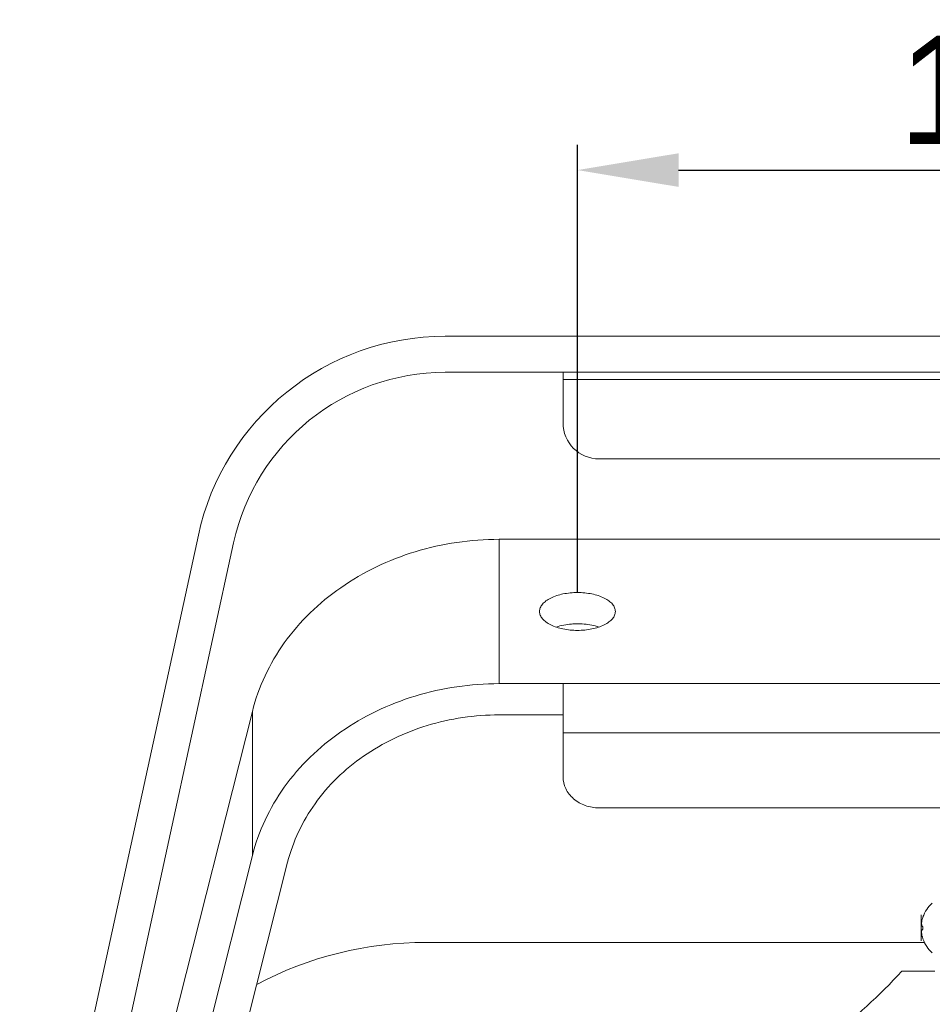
# Model space of a CAD drawing. Header units: millimetres. Extents: x 29170 to 33192, y 579 to 3108.
# Tile 228 of 256: x 31140 to 31266, y 2338 to 2474. Entities that reach past the tile are written whole.
import ezdxf

# ---------------------------------------------------------------- set-up
doc = ezdxf.new("R2010")
doc.units = ezdxf.units.MM
doc.layers.add('细实线', color=7, linetype='Continuous', lineweight=13)
doc.dimstyles.new('ISO-25', dxfattribs={"dimtxt": 15, "dimasz": 14, "dimexe": 3.5, "dimexo": 0, "dimgap": 3.5, "dimtad": 1, "dimtxsty": 'Standard', "dimcen": 2.5, "dimadec": 0, "dimazin": 0, "dimtfac": 1, "dimtmove": 0, "dimatfit": 3, "dimfxl": 1, "dimarcsym": 0})

# ---------------------------------------------------------------- blocks, each defined once
blk = doc.blocks.new('*D28')
at = {"layer": 'Defpoints', "color": 0, "transparency": 16777216}
for p in [(31373.03, 2453.21), (31217.03, 2394.66), (31373.03, 2394.66)]:
    blk.add_point(p, dxfattribs=at)
at = {"layer": '细实线', "color": 0, "lineweight": -2, "transparency": 16777216}
for p, q in [((31217.03, 2394.66), (31217.03, 2456.71)), ((31373.03, 2394.66), (31373.03, 2456.71)), ((31231.03, 2453.21), (31359.03, 2453.21))]:
    blk.add_line(p, q, dxfattribs=at)
at = {"layer": '细实线', "color": 0, "transparency": 16777216}
for points in [[(31231.03, 2455.54), (31231.03, 2450.88), (31217.03, 2453.21)], [(31359.03, 2455.54), (31359.03, 2450.88), (31373.03, 2453.21)]]:
    blk.add_solid(points, dxfattribs=at)
at = {"layer": '细实线', "color": 0, "transparency": 16777216, "insert": (31295.03, 2464.21), "char_height": 15, "attachment_point": 5}
blk.add_mtext('156mm', dxfattribs=at)

msp = doc.modelspace()

# ---------------------------------------------------------------- linework, layer by layer
at = {"layer": '细实线'}
for p, q in [((31198.704, 2430.182), (31391.346, 2430.182)), ((31391.346, 2425.182), (31198.704, 2425.182)), ((31215.025, 2418.182), (31215.025, 2425.182)), ((31375.025, 2424.182), (31215.025, 2424.182)), ((31220.025, 2413.182), (31370.025, 2413.182)), ((31139.753, 2288.769), (31164.503, 2402.617)), ((31206.178, 2402.037), (31206.178, 2382.037)), ((31206.178, 2402.037), (31284.775, 2402.037)), ((31169.389, 2401.554), (31144.525, 2287.182)), ((31206.178, 2382.037), (31383.873, 2382.037)), ((31215.025, 2369.145), (31215.025, 2382.037)), ((31152.394, 2300.556), (31171.984, 2378.197)), ((31171.984, 2378.197), (31171.984, 2358.197)), ((31215.025, 2377.707), (31206.178, 2377.707)), ((31215.025, 2375.207), (31375.025, 2375.207)), ((31220.025, 2364.815), (31370.025, 2364.815)), ((31152.394, 2280.556), (31171.984, 2358.197)), ((31176.869, 2357.273), (31157.512, 2280.556)), ((31264.625, 2346.382), (31264.625, 2349.982)), ((31264.881, 2349.694), (31264.881, 2349.68)), ((31264.824, 2348.396), (31264.881, 2348.387)), ((31264.881, 2347.976), (31264.824, 2347.967)), ((31264.881, 2348.387), (31264.881, 2347.976)), ((31265.099, 2346.182), (31196.025, 2346.182)), ((31264.881, 2346.683), (31264.881, 2346.672)), ((31264.881, 2346.672), (31264.881, 2346.669)), ((31261.953, 2342.182), (31266.525, 2342.182))]:
    msp.add_line(p, q, dxfattribs=at)
for centre, radius, start, end in [((31198.704, 2395.182), 35, 90, 167.73523), ((31198.704, 2395.182), 30, 90, 167.73523), ((31220.025, 2418.182), 5, 180, 270), ((31217.025, 2379.984), 10.348, 89.5982, 90.4018), ((31269.225, 2348.182), 4.6, 131.40962, 160.7985), ((31269.225, 2348.182), 4.6, 131.40962, 160.7985), ((31268.225, 2348.489), 3.548, 163.43348, 165.60803), ((31269.248, 2348.184), 4.616, 161.09114, 163.43756), ((31196.025, 2296.182), 50, 90, 117.94456), ((31268.227, 2347.875), 3.551, 194.39217, 196.56564), ((31269.248, 2348.179), 4.616, 196.56244, 198.90886), ((31269.225, 2348.182), 4.6, 199.2015, 228.59038), ((31269.225, 2348.182), 4.6, 199.2015, 228.59038), ((31210.157, 2389.269), 70, 295.27837, 317.72636)]:
    msp.add_arc(centre, radius, start, end, dxfattribs=at)
for points, knots in [([(31206.178, 2402.037), (31202.256, 2402.037), (31194.469, 2400.904), (31184.027, 2395.937), (31175.985, 2388.203), (31172.837, 2381.578), (31171.984, 2378.197)], [0, 0, 0, 0, 0.2636406, 0.5202574, 0.7655504, 1, 1, 1, 1]), ([(31217.025, 2394.662), (31216.352, 2394.662), (31215.078, 2394.543), (31213.602, 2394.085), (31212.673, 2393.535), (31212.173, 2393.083), (31211.852, 2392.58), (31211.775, 2392.211), (31211.775, 2392.037)], [0, 0, 0, 0, 0.3184174, 0.6015351, 0.7221141, 0.8268706, 0.9176895, 1, 1, 1, 1]), ([(31222.275, 2392.037), (31222.275, 2392.211), (31222.198, 2392.58), (31221.877, 2393.083), (31221.377, 2393.535), (31220.448, 2394.085), (31218.972, 2394.543), (31217.698, 2394.662), (31217.025, 2394.662)], [0, 0, 0, 0, 0.0823105, 0.1731294, 0.2778859, 0.3984649, 0.6815826, 1, 1, 1, 1]), ([(31211.775, 2392.037), (31211.775, 2391.863), (31211.852, 2391.494), (31212.173, 2390.991), (31212.673, 2390.539), (31213.602, 2389.989), (31215.078, 2389.532), (31216.352, 2389.412), (31217.025, 2389.412)], [0, 0, 0, 0, 0.0823105, 0.1731294, 0.2778859, 0.3984649, 0.6815826, 1, 1, 1, 1]), ([(31217.025, 2389.412), (31217.698, 2389.412), (31218.972, 2389.532), (31220.448, 2389.989), (31221.377, 2390.539), (31221.877, 2390.991), (31222.198, 2391.494), (31222.275, 2391.863), (31222.275, 2392.037)], [0, 0, 0, 0, 0.3184174, 0.6015351, 0.7221141, 0.8268706, 0.9176895, 1, 1, 1, 1]), ([(31216.953, 2390.332), (31216.7, 2390.33), (31215.732, 2390.288), (31214.766, 2390.112), (31214.088, 2389.883)], [0, 0, 0, 0, 0.2606598, 1, 1, 1, 1]), ([(31219.963, 2389.883), (31219.746, 2389.956), (31218.813, 2390.221), (31217.838, 2390.327), (31217.098, 2390.332)], [0, 0, 0, 0, 0.2359702, 1, 1, 1, 1]), ([(31206.178, 2382.037), (31202.256, 2382.037), (31194.469, 2380.904), (31184.027, 2375.937), (31175.985, 2368.203), (31172.837, 2361.578), (31171.984, 2358.197)], [0, 0, 0, 0, 0.2636406, 0.5202574, 0.7655504, 1, 1, 1, 1]), ([(31176.869, 2357.273), (31177.6, 2360.171), (31180.299, 2365.849), (31187.191, 2372.478), (31196.141, 2376.736), (31202.817, 2377.707), (31206.178, 2377.707)], [0, 0, 0, 0, 0.2344496, 0.4797426, 0.7363594, 1, 1, 1, 1]), ([(31215.025, 2369.145), (31215.025, 2368.578), (31215.3, 2367.405), (31216.439, 2365.97), (31218.095, 2365.03), (31219.378, 2364.815), (31220.025, 2364.815)], [0, 0, 0, 0, 0.2332466, 0.4766038, 0.7336388, 1, 1, 1, 1]), ([(31264.788, 2349.371), (31264.758, 2349.255), (31264.714, 2349.039), (31264.694, 2348.779), (31264.709, 2348.603), (31264.732, 2348.491), (31264.779, 2348.403), (31264.824, 2348.396)], [0, 0, 0, 0, 0.3531369, 0.6467416, 0.7674386, 0.8680655, 1, 1, 1, 1]), ([(31264.824, 2347.967), (31264.779, 2347.96), (31264.732, 2347.872), (31264.709, 2347.76), (31264.694, 2347.584), (31264.714, 2347.324), (31264.758, 2347.109), (31264.788, 2346.993)], [0, 0, 0, 0, 0.1318434, 0.2324421, 0.3531132, 0.6467052, 1, 1, 1, 1])]:
    msp.add_open_spline(points, degree=3, knots=knots, dxfattribs=at)

# ---------------------------------------------------------------- dimensions: what is measured, and where the dimension line sits
dim = msp.add_linear_dim(base=(31373.025, 2453.21), p1=(31217.025, 2394.662), p2=(31373.025, 2394.662), text='<>mm', dimstyle='ISO-25', dxfattribs=at)
dim.commit()
dim.dimension.update_dxf_attribs({"geometry": '*D28', "text_midpoint": (31295.025, 2464.21)})

doc.saveas('drawing.dxf')
